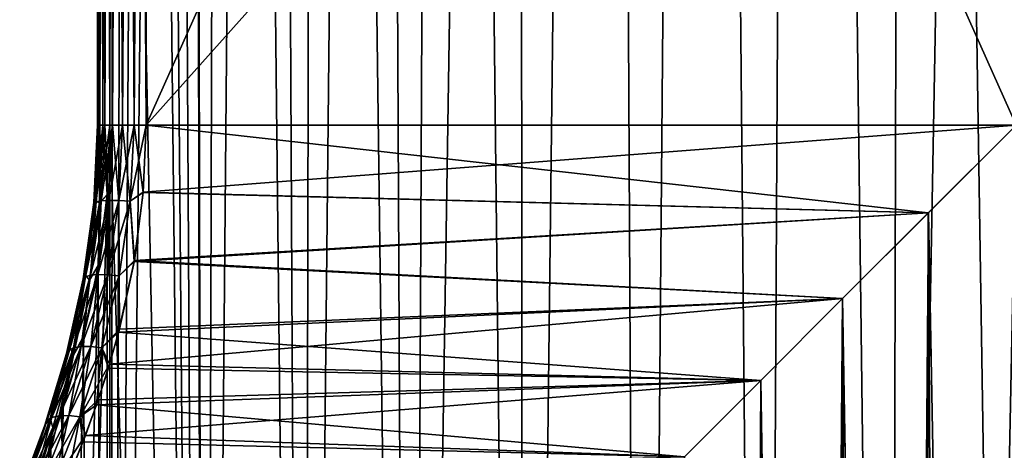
# Model space of a CAD drawing. Header units: millimetres. Extents: x -24 to 50, y -66 to 68.
# Tile 17 of 99: x 8.85 to 14.93, y -37.01 to -34.35. Entities that reach past the tile are written whole.
import ezdxf

# ---------------------------------------------------------------- set-up
doc = ezdxf.new("R2010")
doc.units = ezdxf.units.MM
doc.header["$LTSCALE"] = 65.185185
for name, color, linetype in [('49', 7, 'CONTINUOUS'), ('52', 7, 'CONTINUOUS'), ('53', 7, 'CONTINUOUS'), ('54', 7, 'CONTINUOUS'), ('56', 7, 'CONTINUOUS'), ('57', 7, 'CONTINUOUS'), ('68', 7, 'CONTINUOUS'), ('69', 7, 'CONTINUOUS'), ('70', 7, 'CONTINUOUS')]:
    doc.layers.add(name, color=color, linetype=linetype)

msp = doc.modelspace()

# ---------------------------------------------------------------- linework, layer by layer
at = {"layer": '49', "color": 253, "linetype": 'Continuous', "true_color": 0xaab4c3}
for points in [[(9.3999, -53, -4.9889), (9.4098, -35, -5), (9.462, -4.1808, -5.0577), (9.3999, -53, -4.9889)], [(9.5726, -4.5524, -5.1763), (9.3999, -53, -4.9889), (9.462, -4.1808, -5.0577), (9.5726, -4.5524, -5.1763)], [(9.4098, -23, 5), (9.9924, -53, 5.5833), (9.462, -4.1808, 5.0577), (9.4098, -23, 5)], [(9.4098, -35, -5), (9.4098, -23, -5), (9.462, -4.1808, -5.0577), (9.4098, -35, -5)], [(9.462, -4.1808, 5.0577), (9.9924, -53, 5.5833), (9.5726, -4.5524, 5.1763), (9.462, -4.1808, 5.0577)], [(9.7177, -4.9073, -5.3242), (9.3999, -53, -4.9889), (9.5726, -4.5524, -5.1763), (9.7177, -4.9073, -5.3242)], [(9.5726, -4.5524, 5.1763), (9.9924, -53, 5.5833), (9.7177, -4.9073, 5.3242), (9.5726, -4.5524, 5.1763)], [(9.8991, -5.2419, -5.4982), (9.3999, -53, -4.9889), (9.7177, -4.9073, -5.3242), (9.8991, -5.2419, -5.4982)], [(9.7177, -4.9073, 5.3242), (9.9924, -53, 5.5833), (9.8991, -5.242, 5.4982), (9.7177, -4.9073, 5.3242)], [(9.9924, -50, -5.5833), (9.3999, -53, -4.9889), (9.8991, -5.2419, -5.4982), (9.9924, -50, -5.5833)], [(10.1192, -5.5533, -5.6945), (9.9924, -50, -5.5833), (9.8991, -5.2419, -5.4982), (10.1192, -5.5533, -5.6945)], [(9.8991, -5.242, 5.4982), (9.9924, -53, 5.5833), (9.9924, -50, 5.5833), (9.8991, -5.242, 5.4982)], [(10.1192, -5.5533, 5.6945), (9.8991, -5.242, 5.4982), (9.9924, -50, 5.5833), (10.1192, -5.5533, 5.6945)], [(10.3817, -5.8401, -5.9095), (9.9924, -50, -5.5833), (10.1192, -5.5533, -5.6945), (10.3817, -5.8401, -5.9095)], [(10.6017, -50, 6.075), (10.1192, -5.5533, 5.6945), (9.9924, -50, 5.5833), (10.6017, -50, 6.075)], [(10.3818, -5.8401, 5.9095), (10.1192, -5.5533, 5.6945), (10.6017, -50, 6.075), (10.3818, -5.8401, 5.9095)], [(10.6017, -50, -6.075), (9.9924, -50, -5.5833), (10.3817, -5.8401, -5.9095), (10.6017, -50, -6.075)], [(10.6902, -6.0999, -6.1381), (10.6017, -50, -6.075), (10.3817, -5.8401, -5.9095), (10.6902, -6.0999, -6.1381)], [(10.6902, -6.0999, 6.1381), (10.3818, -5.8401, 5.9095), (10.6017, -50, 6.075), (10.6902, -6.0999, 6.1381)], [(11.0497, -6.3319, -6.3754), (10.6017, -50, -6.075), (10.6902, -6.0999, -6.1381), (11.0497, -6.3319, -6.3754)], [(11.259, -50, 6.5004), (10.6902, -6.0999, 6.1381), (10.6017, -50, 6.075), (11.259, -50, 6.5004)], [(11.0497, -6.3319, 6.3754), (10.6902, -6.0999, 6.1381), (11.259, -50, 6.5004), (11.0497, -6.3319, 6.3754)], [(11.259, -50, -6.5004), (10.6017, -50, -6.075), (11.0497, -6.3319, -6.3754), (11.259, -50, -6.5004)], [(11.465, -6.5344, -6.6146), (11.259, -50, -6.5004), (11.0497, -6.3319, -6.3754), (11.465, -6.5344, -6.6146)], [(11.465, -6.5344, 6.6146), (11.0497, -6.3319, 6.3754), (11.259, -50, 6.5004), (11.465, -6.5344, 6.6146)], [(11.9374, -6.7051, -6.8462), (11.259, -50, -6.5004), (11.465, -6.5344, -6.6146), (11.9374, -6.7051, -6.8462)], [(11.9571, -50, 6.855), (11.465, -6.5344, 6.6146), (11.259, -50, 6.5004), (11.9571, -50, 6.855)], [(11.9374, -6.7051, 6.8462), (11.465, -6.5344, 6.6146), (11.9571, -50, 6.855), (11.9374, -6.7051, 6.8462)], [(11.9571, -50, -6.855), (11.259, -50, -6.5004), (11.9374, -6.7051, -6.8462), (11.9571, -50, -6.855)], [(12.4675, -6.8434, -7.0595), (11.9571, -50, -6.855), (11.9374, -6.7051, -6.8462), (12.4675, -6.8434, -7.0595)], [(12.4674, -6.8434, 7.0595), (11.9374, -6.7051, 6.8462), (11.9571, -50, 6.855), (12.4674, -6.8434, 7.0595)], [(12.6883, -50, -7.1348), (11.9571, -50, -6.855), (12.4675, -6.8434, -7.0595), (12.6883, -50, -7.1348)], [(12.6883, -50, 7.1348), (12.4674, -6.8434, 7.0595), (11.9571, -50, 6.855), (12.6883, -50, 7.1348)], [(13.0514, -6.949, 7.2425), (12.4674, -6.8434, 7.0595), (12.6883, -50, 7.1348), (13.0514, -6.949, 7.2425)], [(13.0515, -6.949, -7.2425), (12.6883, -50, -7.1348), (12.4675, -6.8434, -7.0595), (13.0515, -6.949, -7.2425)], [(13.4447, -50, -7.337), (12.6883, -50, -7.1348), (13.0515, -6.949, -7.2425), (13.4447, -50, -7.337)], [(13.4447, -50, 7.337), (13.0514, -6.949, 7.2425), (12.6883, -50, 7.1348), (13.4447, -50, 7.337)], [(13.6768, -7.0223, 7.3824), (13.0514, -6.949, 7.2425), (13.4447, -50, 7.337), (13.6768, -7.0223, 7.3824)], [(13.6768, -7.0223, -7.3824), (13.4447, -50, -7.337), (13.0515, -6.949, -7.2425), (13.6768, -7.0223, -7.3824)], [(14.2181, -50, -7.4591), (13.4447, -50, -7.337), (13.6768, -7.0223, -7.3824), (14.2181, -50, -7.4591)], [(14.2181, -50, 7.4591), (13.6768, -7.0223, 7.3824), (13.4447, -50, 7.337), (14.2181, -50, 7.4591)], [(14.3303, -7.0651, -7.47), (14.2181, -50, -7.4591), (13.6768, -7.0223, -7.3824), (14.3303, -7.0651, -7.47)], [(14.3303, -7.0651, 7.47), (13.6768, -7.0223, 7.3824), (14.2181, -50, 7.4591), (14.3303, -7.0651, 7.47)], [(15, -7.0792, -7.5), (14.2181, -50, -7.4591), (14.3303, -7.0651, -7.47), (15, -7.0792, -7.5)], [(15, -50, 7.5), (14.3303, -7.0651, 7.47), (14.2181, -50, 7.4591), (15, -50, 7.5)], [(15, -50, -7.5), (14.2181, -50, -7.4591), (15, -7.0792, -7.5), (15, -50, -7.5)], [(15, -7.0792, 7.5), (14.3303, -7.0651, 7.47), (15, -50, 7.5), (15, -7.0792, 7.5)], [(9.4098, -23, 5), (9.4098, -35, 5), (9.9924, -53, 5.5833), (9.4098, -23, 5)], [(9.4098, -35, 5), (9.392, -35.4293, 4.98), (9.3999, -53, 4.9889), (9.4098, -35, 5)], [(9.3921, -35.4271, -4.9802), (9.4098, -35, -5), (9.3999, -53, -4.9889), (9.3921, -35.4271, -4.9802)], [(9.9924, -53, 5.5833), (9.4098, -35, 5), (9.3999, -53, 4.9889), (9.9924, -53, 5.5833)], [(9.3384, -35.8603, -4.919), (9.3921, -35.4271, -4.9802), (8.8776, -53, -4.332), (9.3384, -35.8603, -4.919)], [(8.8776, -53, -4.332), (9.3921, -35.4271, -4.9802), (9.3999, -53, -4.9889), (8.8776, -53, -4.332)], [(9.392, -35.4293, 4.98), (9.3375, -35.866, 4.9179), (9.3999, -53, 4.9889), (9.392, -35.4293, 4.98)], [(9.2489, -36.297, -4.814), (9.3384, -35.8603, -4.919), (8.8776, -53, -4.332), (9.2489, -36.297, -4.814)], [(9.3375, -35.866, 4.9179), (9.2446, -36.3144, 4.8089), (9.3999, -53, 4.9889), (9.3375, -35.866, 4.9179)], [(9.1219, -36.7445, -4.6581), (9.2489, -36.297, -4.814), (8.8776, -53, -4.332), (9.1219, -36.7445, -4.6581)], [(9.2446, -36.3144, 4.8089), (9.1115, -36.7765, 4.6449), (9.3999, -53, 4.9889), (9.2446, -36.3144, 4.8089)], [(9.0444, -36.9718, -4.5586), (9.1219, -36.7445, -4.6581), (8.8776, -53, -4.332), (9.0444, -36.9718, -4.5586)], [(9.1115, -36.7765, 4.6449), (9.03, -37.0116, 4.5397), (9.3999, -53, 4.9889), (9.1115, -36.7765, 4.6449)], [(8.9582, -37.2004, -4.4437), (9.0444, -36.9718, -4.5586), (8.8776, -53, -4.332), (8.9582, -37.2004, -4.4437)]]:
    msp.add_3dface(points, dxfattribs=at)
at = {"layer": '52', "color": 253, "linetype": 'Continuous', "true_color": 0xaab4c3}
for points in [[(9.6334, -23, 4.5), (15, -23, 4.5), (20.3666, -35, 4.5), (9.6334, -23, 4.5)], [(9.6334, -35, 4.5), (9.6334, -23, 4.5), (15, -35, 4.5), (9.6334, -35, 4.5)], [(15, -35, 4.5), (9.6334, -23, 4.5), (20.3666, -35, 4.5), (15, -35, 4.5)]]:
    msp.add_3dface(points, dxfattribs=at)
at = {"layer": '53', "color": 253, "linetype": 'Continuous', "true_color": 0xaab4c3}
for points in [[(9.6151, -35.4164, 4.4807), (9.6334, -35, 4.5), (14.4589, -35.541, 4.4674), (9.6151, -35.4164, 4.4807)], [(9.6153, -35.4143, -4.4809), (15, -35, -4.5), (9.6334, -35, -4.5), (9.6153, -35.4143, -4.4809)], [(15, -35, -4.5), (9.6153, -35.4143, -4.4809), (14.459, -35.541, -4.4674), (15, -35, -4.5)], [(9.6334, -35, 4.5), (15, -35, 4.5), (14.4589, -35.541, 4.4674), (9.6334, -35, 4.5)], [(9.5591, -35.8405, 4.4208), (9.6151, -35.4164, 4.4807), (14.4589, -35.541, 4.4674), (9.5591, -35.8405, 4.4208)], [(9.6153, -35.4143, -4.4809), (9.5601, -35.8346, -4.4219), (14.459, -35.541, -4.4674), (9.6153, -35.4143, -4.4809)], [(13.9304, -36.0697, 4.371), (9.5591, -35.8405, 4.4208), (14.4589, -35.541, 4.4674), (13.9304, -36.0697, 4.371)], [(14.459, -35.541, -4.4674), (9.5601, -35.8346, -4.4219), (13.9304, -36.0697, -4.371), (14.459, -35.541, -4.4674)], [(9.4634, -36.2765, 4.3152), (9.5591, -35.8405, 4.4208), (13.9304, -36.0697, 4.371), (9.4634, -36.2765, 4.3152)], [(9.5601, -35.8346, -4.4219), (9.468, -36.2588, -4.3203), (13.9304, -36.0697, -4.371), (9.5601, -35.8346, -4.4219)], [(9.468, -36.2588, -4.3203), (9.4075, -36.4752, -4.2513), (13.9304, -36.0697, -4.371), (9.468, -36.2588, -4.3203)], [(13.9304, -36.0697, -4.371), (9.4075, -36.4752, -4.2513), (13.4257, -36.5743, -4.2156), (13.9304, -36.0697, -4.371)], [(13.4256, -36.5743, 4.2156), (9.4634, -36.2765, 4.3152), (13.9304, -36.0697, 4.371), (13.4256, -36.5743, 4.2156)], [(9.4001, -36.4997, 4.2427), (9.4634, -36.2765, 4.3152), (13.4256, -36.5743, 4.2156), (9.4001, -36.4997, 4.2427)], [(9.3264, -36.7261, 4.1558), (9.4001, -36.4997, 4.2427), (13.4256, -36.5743, 4.2156), (9.3264, -36.7261, 4.1558)], [(9.4075, -36.4752, -4.2513), (9.3374, -36.6941, -4.1689), (13.4257, -36.5743, -4.2156), (9.4075, -36.4752, -4.2513)], [(9.3374, -36.6941, -4.1689), (9.2579, -36.915, -4.0722), (13.4257, -36.5743, -4.2156), (9.3374, -36.6941, -4.1689)], [(13.4257, -36.5743, -4.2156), (9.2579, -36.915, -4.0722), (12.9545, -37.0455, -4.0082), (13.4257, -36.5743, -4.2156)], [(12.9545, -37.0455, 4.0082), (9.3264, -36.7261, 4.1558), (13.4256, -36.5743, 4.2156), (12.9545, -37.0455, 4.0082)], [(9.2427, -36.9546, 4.0533), (9.3264, -36.7261, 4.1558), (12.9545, -37.0455, 4.0082), (9.2427, -36.9546, 4.0533)], [(9.2579, -36.915, -4.0722), (9.1695, -37.1368, -3.9603), (12.9545, -37.0455, -4.0082), (9.2579, -36.915, -4.0722)], [(9.1497, -37.1837, 3.9346), (9.2427, -36.9546, 4.0533), (12.9545, -37.0455, 4.0082), (9.1497, -37.1837, 3.9346)]]:
    msp.add_3dface(points, dxfattribs=at)
at = {"layer": '54', "color": 253, "linetype": 'Continuous', "true_color": 0xaab4c3}
for points in [[(20.3666, -23, -4.5), (15, -23, -4.5), (9.6334, -35, -4.5), (20.3666, -23, -4.5)], [(15, -35, -4.5), (20.3666, -23, -4.5), (9.6334, -35, -4.5), (15, -35, -4.5)], [(15, -23, -4.5), (9.6334, -23, -4.5), (9.6334, -35, -4.5), (15, -23, -4.5)]]:
    msp.add_3dface(points, dxfattribs=at)
at = {"layer": '56', "color": 253, "linetype": 'Continuous', "true_color": 0xaab4c3}
for points in [[(14.4589, -35.541, 4.4674), (15, -35, 4.5), (14.4126, -64, 4.4615), (14.4589, -35.541, 4.4674)], [(14.4126, -64, 4.4615), (15, -35, 4.5), (15, -64, 4.5), (14.4126, -64, 4.4615)], [(13.9304, -36.0697, 4.371), (14.4589, -35.541, 4.4674), (14.4126, -64, 4.4615), (13.9304, -36.0697, 4.371)], [(13.4256, -36.5743, 4.2156), (13.9304, -36.0697, 4.371), (13.8353, -64, 4.3467), (13.4256, -36.5743, 4.2156)], [(13.8353, -64, 4.3467), (13.9304, -36.0697, 4.371), (14.4126, -64, 4.4615), (13.8353, -64, 4.3467)], [(12.9545, -37.0455, 4.0082), (13.4256, -36.5743, 4.2156), (13.278, -64, 4.1575), (12.9545, -37.0455, 4.0082)], [(13.278, -64, 4.1575), (13.4256, -36.5743, 4.2156), (13.8353, -64, 4.3467), (13.278, -64, 4.1575)]]:
    msp.add_3dface(points, dxfattribs=at)
at = {"layer": '57', "color": 253, "linetype": 'Continuous', "true_color": 0xaab4c3}
for points in [[(15, -35, -4.5), (14.459, -35.541, -4.4674), (14.8554, -57.0052, -4.4977), (15, -35, -4.5)], [(15.1446, -57.0052, -4.4977), (15, -35, -4.5), (14.8554, -57.0052, -4.4977), (15.1446, -57.0052, -4.4977)], [(14.459, -35.541, -4.4674), (13.9304, -36.0697, -4.371), (14.2852, -57.1321, -4.4429), (14.459, -35.541, -4.4674)], [(14.5678, -57.0473, -4.4792), (14.459, -35.541, -4.4674), (14.2852, -57.1321, -4.4429), (14.5678, -57.0473, -4.4792)], [(14.8554, -57.0052, -4.4977), (14.459, -35.541, -4.4674), (14.5678, -57.0473, -4.4792), (14.8554, -57.0052, -4.4977)], [(13.9304, -36.0697, -4.371), (13.4257, -36.5743, -4.2156), (13.7583, -57.4322, -4.3253), (13.9304, -36.0697, -4.371)], [(14.013, -57.2605, -4.3904), (13.9304, -36.0697, -4.371), (13.7583, -57.4322, -4.3253), (14.013, -57.2605, -4.3904)], [(14.2852, -57.1321, -4.4429), (13.9304, -36.0697, -4.371), (14.013, -57.2605, -4.3904), (14.2852, -57.1321, -4.4429)], [(13.4257, -36.5743, -4.2156), (12.9545, -37.0455, -4.0082), (13.338, -57.8874, -4.1818), (13.4257, -36.5743, -4.2156)], [(13.5302, -57.6437, -4.2532), (13.4257, -36.5743, -4.2156), (13.338, -57.8874, -4.1818), (13.5302, -57.6437, -4.2532)], [(13.7583, -57.4322, -4.3253), (13.4257, -36.5743, -4.2156), (13.5302, -57.6437, -4.2532), (13.7583, -57.4322, -4.3253)]]:
    msp.add_3dface(points, dxfattribs=at)
at = {"layer": '68', "color": 253, "linetype": 'Continuous', "true_color": 0xaab4c3}
for points in [[(9.3336, -23, -4.7887), (9.3406, -23, -4.865), (9.3336, -35, -4.7887), (9.3336, -23, -4.7887)], [(9.3336, -35, -4.7887), (9.3406, -23, -4.865), (9.3406, -35, -4.865), (9.3336, -35, -4.7887)], [(9.3463, -23, -4.7132), (9.3336, -23, -4.7887), (9.3463, -35, -4.7132), (9.3463, -23, -4.7132)], [(9.3463, -35, -4.7132), (9.3336, -23, -4.7887), (9.3336, -35, -4.7887), (9.3463, -35, -4.7132)], [(9.3406, -23, -4.865), (9.3665, -23, -4.937), (9.3406, -35, -4.865), (9.3406, -23, -4.865)], [(9.3406, -35, -4.865), (9.3665, -23, -4.937), (9.3665, -35, -4.937), (9.3406, -35, -4.865)], [(9.3776, -23, -4.6434), (9.3463, -23, -4.7132), (9.3776, -35, -4.6434), (9.3776, -23, -4.6434)], [(9.3776, -35, -4.6434), (9.3463, -23, -4.7132), (9.3463, -35, -4.7132), (9.3776, -35, -4.6434)], [(9.4098, -23, -5), (9.4098, -35, -5), (9.3665, -35, -4.937), (9.4098, -23, -5)], [(9.3665, -23, -4.937), (9.4098, -23, -5), (9.3665, -35, -4.937), (9.3665, -23, -4.937)], [(9.4256, -23, -4.5837), (9.3776, -23, -4.6434), (9.4256, -35, -4.5837), (9.4256, -23, -4.5837)], [(9.4256, -35, -4.5837), (9.3776, -23, -4.6434), (9.3776, -35, -4.6434), (9.4256, -35, -4.5837)], [(9.4871, -23, -4.5381), (9.4256, -23, -4.5837), (9.4871, -35, -4.5381), (9.4871, -23, -4.5381)], [(9.4871, -35, -4.5381), (9.4256, -23, -4.5837), (9.4256, -35, -4.5837), (9.4871, -35, -4.5381)], [(9.5581, -23, -4.5096), (9.4871, -23, -4.5381), (9.5581, -35, -4.5096), (9.5581, -23, -4.5096)], [(9.5581, -35, -4.5096), (9.4871, -23, -4.5381), (9.4871, -35, -4.5381), (9.5581, -35, -4.5096)], [(9.6334, -35, -4.5), (9.6334, -23, -4.5), (9.5581, -23, -4.5096), (9.6334, -35, -4.5)], [(9.6334, -35, -4.5), (9.5581, -23, -4.5096), (9.5581, -35, -4.5096), (9.6334, -35, -4.5)]]:
    msp.add_3dface(points, dxfattribs=at)
at = {"layer": '69', "color": 253, "linetype": 'Continuous', "true_color": 0xaab4c3}
for points in [[(9.3463, -35, -4.7132), (9.3336, -35, -4.7887), (9.3111, -35.4777, -4.7649), (9.3463, -35, -4.7132)], [(9.3463, -35, -4.7132), (9.3111, -35.4777, -4.7649), (9.3237, -35.4709, -4.6897), (9.3463, -35, -4.7132)], [(9.3336, -35, -4.7887), (9.3198, -35.4656, -4.8427), (9.3111, -35.4777, -4.7649), (9.3336, -35, -4.7887)], [(9.3198, -35.4656, 4.8427), (9.3406, -35, 4.865), (9.3111, -35.4777, 4.7649), (9.3198, -35.4656, 4.8427)], [(9.3111, -35.4777, 4.7649), (9.3406, -35, 4.865), (9.3336, -35, 4.7887), (9.3111, -35.4777, 4.7649)], [(9.3111, -35.4777, 4.7649), (9.3336, -35, 4.7887), (9.3237, -35.4709, 4.6897), (9.3111, -35.4777, 4.7649)], [(9.3336, -35, -4.7887), (9.3406, -35, -4.865), (9.3198, -35.4656, -4.8427), (9.3336, -35, -4.7887)], [(9.3198, -35.4656, -4.8427), (9.3406, -35, -4.865), (9.3452, -35.4815, -4.9135), (9.3198, -35.4656, -4.8427)], [(9.3452, -35.4815, 4.9135), (9.3665, -35, 4.937), (9.3198, -35.4656, 4.8427), (9.3452, -35.4815, 4.9135)], [(9.3198, -35.4656, 4.8427), (9.3665, -35, 4.937), (9.3406, -35, 4.865), (9.3198, -35.4656, 4.8427)], [(9.3776, -35, -4.6434), (9.3463, -35, -4.7132), (9.3237, -35.4709, -4.6897), (9.3776, -35, -4.6434)], [(9.3776, -35, -4.6434), (9.3237, -35.4709, -4.6897), (9.3548, -35.4664, -4.6199), (9.3776, -35, -4.6434)], [(9.3237, -35.4709, 4.6897), (9.3336, -35, 4.7887), (9.3463, -35, 4.7132), (9.3237, -35.4709, 4.6897)], [(9.3237, -35.4709, 4.6897), (9.3463, -35, 4.7132), (9.3548, -35.4664, 4.6199), (9.3237, -35.4709, 4.6897)], [(9.3406, -35, -4.865), (9.3665, -35, -4.937), (9.3452, -35.4815, -4.9135), (9.3406, -35, -4.865)], [(9.3665, -35, -4.937), (9.3921, -35.4271, -4.9802), (9.3452, -35.4815, -4.9135), (9.3665, -35, -4.937)], [(9.392, -35.4293, 4.98), (9.4098, -35, 5), (9.3452, -35.4815, 4.9135), (9.392, -35.4293, 4.98)], [(9.3452, -35.4815, 4.9135), (9.4098, -35, 5), (9.3665, -35, 4.937), (9.3452, -35.4815, 4.9135)], [(9.3548, -35.4664, 4.6199), (9.3463, -35, 4.7132), (9.3776, -35, 4.6434), (9.3548, -35.4664, 4.6199)], [(9.4256, -35, -4.5837), (9.3776, -35, -4.6434), (9.3548, -35.4664, -4.6199), (9.4256, -35, -4.5837)], [(9.4256, -35, -4.5837), (9.3548, -35.4664, -4.6199), (9.4026, -35.4646, -4.5601), (9.4256, -35, -4.5837)], [(9.3548, -35.4664, 4.6199), (9.3776, -35, 4.6434), (9.4026, -35.4646, 4.5601), (9.3548, -35.4664, 4.6199)], [(9.4098, -35, -5), (9.3921, -35.4271, -4.9802), (9.3665, -35, -4.937), (9.4098, -35, -5)], [(9.4026, -35.4646, 4.5601), (9.3776, -35, 4.6434), (9.4256, -35, 4.5837), (9.4026, -35.4646, 4.5601)], [(9.4871, -35, -4.5381), (9.4256, -35, -4.5837), (9.4026, -35.4646, -4.5601), (9.4871, -35, -4.5381)], [(9.4871, -35, -4.5381), (9.4026, -35.4646, -4.5601), (9.4638, -35.4654, -4.5142), (9.4871, -35, -4.5381)], [(9.4026, -35.4646, 4.5601), (9.4256, -35, 4.5837), (9.4638, -35.4654, 4.5142), (9.4026, -35.4646, 4.5601)], [(9.4638, -35.4654, 4.5142), (9.4256, -35, 4.5837), (9.4871, -35, 4.5381), (9.4638, -35.4654, 4.5142)], [(9.5581, -35, -4.5096), (9.4871, -35, -4.5381), (9.4638, -35.4654, -4.5142), (9.5581, -35, -4.5096)], [(9.5581, -35, -4.5096), (9.4638, -35.4654, -4.5142), (9.5346, -35.469, -4.4852), (9.5581, -35, -4.5096)], [(9.4638, -35.4654, 4.5142), (9.4871, -35, 4.5381), (9.5346, -35.469, 4.4852), (9.4638, -35.4654, 4.5142)], [(9.5346, -35.469, 4.4852), (9.4871, -35, 4.5381), (9.5581, -35, 4.5096), (9.5346, -35.469, 4.4852)], [(9.6151, -35.4164, 4.4807), (9.5346, -35.469, 4.4852), (9.5581, -35, 4.5096), (9.6151, -35.4164, 4.4807)], [(9.6153, -35.4143, -4.4809), (9.6334, -35, -4.5), (9.5346, -35.469, -4.4852), (9.6153, -35.4143, -4.4809)], [(9.6334, -35, -4.5), (9.5581, -35, -4.5096), (9.5346, -35.469, -4.4852), (9.6334, -35, -4.5)], [(9.6334, -35, 4.5), (9.6151, -35.4164, 4.4807), (9.5581, -35, 4.5096), (9.6334, -35, 4.5)], [(9.5601, -35.8346, -4.4219), (9.6153, -35.4143, -4.4809), (9.5346, -35.469, -4.4852), (9.5601, -35.8346, -4.4219)], [(9.6151, -35.4164, 4.4807), (9.5591, -35.8405, 4.4208), (9.5346, -35.469, 4.4852), (9.6151, -35.4164, 4.4807)], [(9.3111, -35.4777, -4.7649), (9.2454, -35.9489, -4.6941), (9.3237, -35.4709, -4.6897), (9.3111, -35.4777, -4.7649)], [(9.3237, -35.4709, -4.6897), (9.2454, -35.9489, -4.6941), (9.2578, -35.9353, -4.6198), (9.3237, -35.4709, -4.6897)], [(9.2454, -35.9489, 4.6941), (9.2594, -35.9253, 4.7764), (9.3111, -35.4777, 4.7649), (9.2454, -35.9489, 4.6941)], [(9.3111, -35.4777, -4.7649), (9.2594, -35.9254, -4.7764), (9.2454, -35.9489, -4.6941), (9.3111, -35.4777, -4.7649)], [(9.2454, -35.9489, 4.6941), (9.3111, -35.4777, 4.7649), (9.2578, -35.9353, 4.6198), (9.2454, -35.9489, 4.6941)], [(9.3237, -35.4709, -4.6897), (9.2578, -35.9353, -4.6198), (9.3548, -35.4664, -4.6199), (9.3237, -35.4709, -4.6897)], [(9.3548, -35.4664, -4.6199), (9.2578, -35.9353, -4.6198), (9.2887, -35.9261, -4.5503), (9.3548, -35.4664, -4.6199)], [(9.2578, -35.9353, 4.6198), (9.3111, -35.4777, 4.7649), (9.3237, -35.4709, 4.6897), (9.2578, -35.9353, 4.6198)], [(9.2578, -35.9353, 4.6198), (9.3237, -35.4709, 4.6897), (9.2887, -35.9261, 4.5503), (9.2578, -35.9353, 4.6198)], [(9.2594, -35.9253, 4.7764), (9.3452, -35.4815, 4.9135), (9.3198, -35.4656, 4.8427), (9.2594, -35.9253, 4.7764)], [(9.2594, -35.9253, 4.7764), (9.3198, -35.4656, 4.8427), (9.3111, -35.4777, 4.7649), (9.2594, -35.9253, 4.7764)], [(9.3198, -35.4656, -4.8427), (9.2594, -35.9254, -4.7764), (9.3111, -35.4777, -4.7649), (9.3198, -35.4656, -4.8427)], [(9.2594, -35.9254, -4.7764), (9.3198, -35.4656, -4.8427), (9.3452, -35.4815, -4.9135), (9.2594, -35.9254, -4.7764)], [(9.3548, -35.4664, -4.6199), (9.2887, -35.9261, -4.5503), (9.4026, -35.4646, -4.5601), (9.3548, -35.4664, -4.6199)], [(9.4026, -35.4646, -4.5601), (9.2887, -35.9261, -4.5503), (9.3359, -35.922, -4.4902), (9.4026, -35.4646, -4.5601)], [(9.2887, -35.9261, 4.5503), (9.3237, -35.4709, 4.6897), (9.3548, -35.4664, 4.6199), (9.2887, -35.9261, 4.5503)], [(9.2887, -35.9261, 4.5503), (9.3548, -35.4664, 4.6199), (9.3359, -35.922, 4.4902), (9.2887, -35.9261, 4.5503)], [(9.3359, -35.922, 4.4902), (9.3548, -35.4664, 4.6199), (9.4026, -35.4646, 4.5601), (9.3359, -35.922, 4.4902)], [(9.4026, -35.4646, -4.5601), (9.3359, -35.922, -4.4902), (9.4638, -35.4654, -4.5142), (9.4026, -35.4646, -4.5601)], [(9.3359, -35.922, 4.4902), (9.4026, -35.4646, 4.5601), (9.3964, -35.9231, 4.4433), (9.3359, -35.922, 4.4902)], [(9.4638, -35.4654, -4.5142), (9.3359, -35.922, -4.4902), (9.3964, -35.9231, -4.4433), (9.4638, -35.4654, -4.5142)], [(9.3375, -35.866, 4.9179), (9.392, -35.4293, 4.98), (9.3452, -35.4815, 4.9135), (9.3375, -35.866, 4.9179)], [(9.3921, -35.4271, -4.9802), (9.3384, -35.8603, -4.919), (9.3452, -35.4815, -4.9135), (9.3921, -35.4271, -4.9802)], [(9.3964, -35.9231, 4.4433), (9.4026, -35.4646, 4.5601), (9.4638, -35.4654, 4.5142), (9.3964, -35.9231, 4.4433)], [(9.4638, -35.4654, -4.5142), (9.3964, -35.9231, -4.4433), (9.5346, -35.469, -4.4852), (9.4638, -35.4654, -4.5142)], [(9.3964, -35.9231, 4.4433), (9.4638, -35.4654, 4.5142), (9.4663, -35.9294, 4.4128), (9.3964, -35.9231, 4.4433)], [(9.5346, -35.469, -4.4852), (9.3964, -35.9231, -4.4433), (9.4663, -35.9294, -4.4128), (9.5346, -35.469, -4.4852)], [(9.4663, -35.9294, 4.4128), (9.4638, -35.4654, 4.5142), (9.5346, -35.469, 4.4852), (9.4663, -35.9294, 4.4128)], [(9.5591, -35.8405, 4.4208), (9.4663, -35.9294, 4.4128), (9.5346, -35.469, 4.4852), (9.5591, -35.8405, 4.4208)], [(9.5601, -35.8346, -4.4219), (9.5346, -35.469, -4.4852), (9.4663, -35.9294, -4.4128), (9.5601, -35.8346, -4.4219)], [(9.2829, -35.9564, 4.8437), (9.3452, -35.4815, 4.9135), (9.2594, -35.9253, 4.7764), (9.2829, -35.9564, 4.8437)], [(9.2829, -35.9564, -4.8437), (9.2594, -35.9254, -4.7764), (9.3452, -35.4815, -4.9135), (9.2829, -35.9564, -4.8437)], [(9.3384, -35.8603, -4.919), (9.2829, -35.9564, -4.8437), (9.3452, -35.4815, -4.9135), (9.3384, -35.8603, -4.919)], [(9.2829, -35.9564, 4.8437), (9.3375, -35.866, 4.9179), (9.3452, -35.4815, 4.9135), (9.2829, -35.9564, 4.8437)], [(9.5591, -35.8405, 4.4208), (9.4634, -36.2765, 4.3152), (9.4663, -35.9294, 4.4128), (9.5591, -35.8405, 4.4208)], [(9.468, -36.2588, -4.3203), (9.5601, -35.8346, -4.4219), (9.4663, -35.9294, -4.4128), (9.468, -36.2588, -4.3203)], [(9.2446, -36.3144, 4.8089), (9.3375, -35.866, 4.9179), (9.2829, -35.9564, 4.8437), (9.2446, -36.3144, 4.8089)], [(9.3384, -35.8603, -4.919), (9.2489, -36.297, -4.814), (9.2829, -35.9564, -4.8437), (9.3384, -35.8603, -4.919)], [(9.2454, -35.9489, -4.6941), (9.1421, -36.4079, -4.5777), (9.2578, -35.9353, -4.6198), (9.2454, -35.9489, -4.6941)], [(9.2578, -35.9353, -4.6198), (9.1421, -36.4079, -4.5777), (9.1543, -36.3876, -4.5049), (9.2578, -35.9353, -4.6198)], [(9.1421, -36.4079, 4.5777), (9.164, -36.3739, 4.6675), (9.2454, -35.9489, 4.6941), (9.1421, -36.4079, 4.5777)], [(9.2454, -35.9489, -4.6941), (9.164, -36.3739, -4.6674), (9.1421, -36.4079, -4.5777), (9.2454, -35.9489, -4.6941)], [(9.1421, -36.4079, 4.5777), (9.2454, -35.9489, 4.6941), (9.1543, -36.3876, 4.5049), (9.1421, -36.4079, 4.5777)], [(9.2578, -35.9353, -4.6198), (9.1543, -36.3876, -4.5049), (9.2887, -35.9261, -4.5503), (9.2578, -35.9353, -4.6198)], [(9.2887, -35.9261, -4.5503), (9.1543, -36.3876, -4.5049), (9.1847, -36.3733, -4.4361), (9.2887, -35.9261, -4.5503)], [(9.1543, -36.3876, 4.5049), (9.2454, -35.9489, 4.6941), (9.2578, -35.9353, 4.6198), (9.1543, -36.3876, 4.5049)], [(9.1543, -36.3876, 4.5049), (9.2578, -35.9353, 4.6198), (9.1847, -36.3733, 4.4361), (9.1543, -36.3876, 4.5049)], [(9.164, -36.3739, 4.6675), (9.2829, -35.9564, 4.8437), (9.2594, -35.9253, 4.7764), (9.164, -36.3739, 4.6675)], [(9.164, -36.3739, 4.6675), (9.2594, -35.9253, 4.7764), (9.2454, -35.9489, 4.6941), (9.164, -36.3739, 4.6675)], [(9.2594, -35.9254, -4.7764), (9.164, -36.3739, -4.6674), (9.2454, -35.9489, -4.6941), (9.2594, -35.9254, -4.7764)], [(9.164, -36.3739, -4.6674), (9.2594, -35.9254, -4.7764), (9.2829, -35.9564, -4.8437), (9.164, -36.3739, -4.6674)], [(9.1847, -36.419, 4.7291), (9.2829, -35.9564, 4.8437), (9.164, -36.3739, 4.6675), (9.1847, -36.419, 4.7291)], [(9.1847, -36.419, -4.7291), (9.164, -36.3739, -4.6674), (9.2829, -35.9564, -4.8437), (9.1847, -36.419, -4.7291)], [(9.2887, -35.9261, -4.5503), (9.1847, -36.3733, -4.4361), (9.3359, -35.922, -4.4902), (9.2887, -35.9261, -4.5503)], [(9.3359, -35.922, -4.4902), (9.1847, -36.3733, -4.4361), (9.2312, -36.3661, -4.3757), (9.3359, -35.922, -4.4902)], [(9.1847, -36.3733, 4.4361), (9.2578, -35.9353, 4.6198), (9.2887, -35.9261, 4.5503), (9.1847, -36.3733, 4.4361)], [(9.1847, -36.3733, 4.4361), (9.2887, -35.9261, 4.5503), (9.2312, -36.3661, 4.3757), (9.1847, -36.3733, 4.4361)], [(9.2489, -36.297, -4.814), (9.1847, -36.419, -4.7291), (9.2829, -35.9564, -4.8437), (9.2489, -36.297, -4.814)], [(9.1847, -36.419, 4.7291), (9.2446, -36.3144, 4.8089), (9.2829, -35.9564, 4.8437), (9.1847, -36.419, 4.7291)], [(9.2312, -36.3661, 4.3757), (9.2887, -35.9261, 4.5503), (9.3359, -35.922, 4.4902), (9.2312, -36.3661, 4.3757)], [(9.3359, -35.922, -4.4902), (9.2312, -36.3661, -4.3757), (9.3964, -35.9231, -4.4433), (9.3359, -35.922, -4.4902)], [(9.2312, -36.3661, 4.3757), (9.3359, -35.922, 4.4902), (9.2908, -36.3664, 4.3277), (9.2312, -36.3661, 4.3757)], [(9.3964, -35.9231, -4.4433), (9.2312, -36.3661, -4.3757), (9.2908, -36.3664, -4.3277), (9.3964, -35.9231, -4.4433)], [(9.2908, -36.3664, 4.3277), (9.3359, -35.922, 4.4902), (9.3964, -35.9231, 4.4433), (9.2908, -36.3664, 4.3277)], [(9.3964, -35.9231, -4.4433), (9.2908, -36.3664, -4.3277), (9.4663, -35.9294, -4.4128), (9.3964, -35.9231, -4.4433)], [(9.2908, -36.3664, 4.3277), (9.3964, -35.9231, 4.4433), (9.3597, -36.3742, 4.2952), (9.2908, -36.3664, 4.3277)], [(9.4663, -35.9294, -4.4128), (9.2908, -36.3664, -4.3277), (9.3597, -36.3742, -4.2952), (9.4663, -35.9294, -4.4128)], [(9.3597, -36.3742, 4.2952), (9.3964, -35.9231, 4.4433), (9.4663, -35.9294, 4.4128), (9.3597, -36.3742, 4.2952)], [(9.4634, -36.2765, 4.3152), (9.3597, -36.3742, 4.2952), (9.4663, -35.9294, 4.4128), (9.4634, -36.2765, 4.3152)], [(9.468, -36.2588, -4.3203), (9.4663, -35.9294, -4.4128), (9.3597, -36.3742, -4.2952), (9.468, -36.2588, -4.3203)], [(9.4075, -36.4752, -4.2513), (9.468, -36.2588, -4.3203), (9.3597, -36.3742, -4.2952), (9.4075, -36.4752, -4.2513)], [(9.1115, -36.7765, 4.6449), (9.2446, -36.3144, 4.8089), (9.1847, -36.419, 4.7291), (9.1115, -36.7765, 4.6449)], [(9.2489, -36.297, -4.814), (9.1219, -36.7445, -4.6581), (9.1847, -36.419, -4.7291), (9.2489, -36.297, -4.814)], [(9.4634, -36.2765, 4.3152), (9.4001, -36.4997, 4.2427), (9.3597, -36.3742, 4.2952), (9.4634, -36.2765, 4.3152)], [(9.1421, -36.4079, -4.5777), (9.0086, -36.8502, -4.4177), (9.1543, -36.3876, -4.5049), (9.1421, -36.4079, -4.5777)], [(9.1543, -36.3876, -4.5049), (9.0086, -36.8502, -4.4177), (9.0206, -36.8232, -4.3471), (9.1543, -36.3876, -4.5049)], [(9.1543, -36.3876, -4.5049), (9.0206, -36.8232, -4.3471), (9.1847, -36.3733, -4.4361), (9.1543, -36.3876, -4.5049)], [(9.1847, -36.3733, -4.4361), (9.0206, -36.8232, -4.3471), (9.0505, -36.8035, -4.2795), (9.1847, -36.3733, -4.4361)], [(9.0206, -36.8232, 4.3471), (9.1421, -36.4079, 4.5777), (9.1543, -36.3876, 4.5049), (9.0206, -36.8232, 4.3471)], [(9.0206, -36.8232, 4.3471), (9.1543, -36.3876, 4.5049), (9.0505, -36.8035, 4.2795), (9.0206, -36.8232, 4.3471)], [(9.164, -36.3739, -4.6674), (9.0398, -36.8072, -4.5176), (9.1421, -36.4079, -4.5777), (9.164, -36.3739, -4.6674)], [(9.0398, -36.8072, -4.5176), (9.164, -36.3739, -4.6674), (9.1847, -36.419, -4.7291), (9.0398, -36.8072, -4.5176)], [(9.0399, -36.8071, 4.5177), (9.1847, -36.419, 4.7291), (9.164, -36.3739, 4.6675), (9.0399, -36.8071, 4.5177)], [(9.0399, -36.8071, 4.5177), (9.164, -36.3739, 4.6675), (9.1421, -36.4079, 4.5777), (9.0399, -36.8071, 4.5177)], [(9.1847, -36.3733, -4.4361), (9.0505, -36.8035, -4.2795), (9.2312, -36.3661, -4.3757), (9.1847, -36.3733, -4.4361)], [(9.2312, -36.3661, -4.3757), (9.0505, -36.8035, -4.2795), (9.0963, -36.7925, -4.2191), (9.2312, -36.3661, -4.3757)], [(9.0505, -36.8035, 4.2795), (9.1543, -36.3876, 4.5049), (9.1847, -36.3733, 4.4361), (9.0505, -36.8035, 4.2795)], [(9.0505, -36.8035, 4.2795), (9.1847, -36.3733, 4.4361), (9.0963, -36.7925, 4.2191), (9.0505, -36.8035, 4.2795)], [(9.0963, -36.7925, 4.2191), (9.1847, -36.3733, 4.4361), (9.2312, -36.3661, 4.3757), (9.0963, -36.7925, 4.2191)], [(9.2312, -36.3661, -4.3757), (9.0963, -36.7925, -4.2191), (9.2908, -36.3664, -4.3277), (9.2312, -36.3661, -4.3757)], [(9.0963, -36.7925, 4.2191), (9.2312, -36.3661, 4.3757), (9.1551, -36.7908, 4.1701), (9.0963, -36.7925, 4.2191)], [(9.2908, -36.3664, -4.3277), (9.0963, -36.7925, -4.2191), (9.1551, -36.7908, -4.1701), (9.2908, -36.3664, -4.3277)], [(9.1551, -36.7908, 4.1701), (9.2312, -36.3661, 4.3757), (9.2908, -36.3664, 4.3277), (9.1551, -36.7908, 4.1701)], [(9.2908, -36.3664, -4.3277), (9.1551, -36.7908, -4.1701), (9.3597, -36.3742, -4.2952), (9.2908, -36.3664, -4.3277)], [(9.1551, -36.7908, 4.1701), (9.2908, -36.3664, 4.3277), (9.2229, -36.7986, 4.1355), (9.1551, -36.7908, 4.1701)], [(9.3597, -36.3742, -4.2952), (9.1551, -36.7908, -4.1701), (9.2229, -36.7986, -4.1355), (9.3597, -36.3742, -4.2952)], [(9.2229, -36.7986, 4.1355), (9.2908, -36.3664, 4.3277), (9.3597, -36.3742, 4.2952), (9.2229, -36.7986, 4.1355)], [(9.3264, -36.7261, 4.1558), (9.2229, -36.7986, 4.1355), (9.3597, -36.3742, 4.2952), (9.3264, -36.7261, 4.1558)], [(9.4075, -36.4752, -4.2513), (9.3597, -36.3742, -4.2952), (9.2229, -36.7986, -4.1355), (9.4075, -36.4752, -4.2513)], [(9.4001, -36.4997, 4.2427), (9.3264, -36.7261, 4.1558), (9.3597, -36.3742, 4.2952), (9.4001, -36.4997, 4.2427)], [(9.0086, -36.8502, 4.4177), (9.0399, -36.8071, 4.5177), (9.1421, -36.4079, 4.5777), (9.0086, -36.8502, 4.4177)], [(9.1421, -36.4079, -4.5777), (9.0398, -36.8072, -4.5176), (9.0086, -36.8502, -4.4177), (9.1421, -36.4079, -4.5777)], [(9.0086, -36.8502, 4.4177), (9.1421, -36.4079, 4.5777), (9.0206, -36.8232, 4.3471), (9.0086, -36.8502, 4.4177)], [(9.0575, -36.8648, -4.5719), (9.0398, -36.8072, -4.5176), (9.1847, -36.419, -4.7291), (9.0575, -36.8648, -4.5719)], [(9.0574, -36.8649, 4.5719), (9.1847, -36.419, 4.7291), (9.0399, -36.8071, 4.5177), (9.0574, -36.8649, 4.5719)], [(9.0574, -36.8649, 4.5719), (9.1115, -36.7765, 4.6449), (9.1847, -36.419, 4.7291), (9.0574, -36.8649, 4.5719)], [(9.1219, -36.7445, -4.6581), (9.0575, -36.8648, -4.5719), (9.1847, -36.419, -4.7291), (9.1219, -36.7445, -4.6581)], [(9.3374, -36.6941, -4.1689), (9.4075, -36.4752, -4.2513), (9.2229, -36.7986, -4.1355), (9.3374, -36.6941, -4.1689)], [(9.1219, -36.7445, -4.6581), (9.0444, -36.9718, -4.5586), (9.0575, -36.8648, -4.5719), (9.1219, -36.7445, -4.6581)], [(9.2579, -36.915, -4.0722), (9.3374, -36.6941, -4.1689), (9.2229, -36.7986, -4.1355), (9.2579, -36.915, -4.0722)], [(9.3264, -36.7261, 4.1558), (9.2427, -36.9546, 4.0533), (9.2229, -36.7986, 4.1355), (9.3264, -36.7261, 4.1558)], [(9.0206, -36.8232, -4.3471), (8.8647, -37.239, -4.1485), (9.0505, -36.8035, -4.2795), (9.0206, -36.8232, -4.3471)], [(9.0505, -36.8035, -4.2795), (8.8647, -37.239, -4.1485), (8.8942, -37.2136, -4.0826), (9.0505, -36.8035, -4.2795)], [(9.0398, -36.8072, -4.5176), (8.8941, -37.222, -4.3289), (9.0086, -36.8502, -4.4177), (9.0398, -36.8072, -4.5176)], [(8.8941, -37.222, -4.3289), (9.0398, -36.8072, -4.5176), (9.0575, -36.8648, -4.5719), (8.8941, -37.222, -4.3289)], [(9.0505, -36.8035, -4.2795), (8.8942, -37.2136, -4.0826), (9.0963, -36.7925, -4.2191), (9.0505, -36.8035, -4.2795)], [(9.0963, -36.7925, -4.2191), (8.8942, -37.2136, -4.0826), (8.9395, -37.198, -4.0229), (9.0963, -36.7925, -4.2191)], [(8.8942, -37.2136, 4.0826), (9.0206, -36.8232, 4.3471), (9.0505, -36.8035, 4.2795), (8.8942, -37.2136, 4.0826)], [(8.8942, -37.2136, 4.0826), (9.0505, -36.8035, 4.2795), (8.9395, -37.198, 4.0229), (8.8942, -37.2136, 4.0826)], [(8.8942, -37.2219, 4.329), (9.0574, -36.8649, 4.5719), (9.0399, -36.8071, 4.5177), (8.8942, -37.2219, 4.329)], [(8.8942, -37.2219, 4.329), (9.0399, -36.8071, 4.5177), (9.0086, -36.8502, 4.4177), (8.8942, -37.2219, 4.329)], [(9.0963, -36.7925, -4.2191), (8.9395, -37.198, -4.0229), (9.1551, -36.7908, -4.1701), (9.0963, -36.7925, -4.2191)], [(9.1551, -36.7908, -4.1701), (8.9395, -37.198, -4.0229), (8.9975, -37.1933, -3.9732), (9.1551, -36.7908, -4.1701)], [(8.9395, -37.198, 4.0229), (9.0505, -36.8035, 4.2795), (9.0963, -36.7925, 4.2191), (8.9395, -37.198, 4.0229)], [(8.9395, -37.198, 4.0229), (9.0963, -36.7925, 4.2191), (8.9975, -37.1933, 3.9732), (8.9395, -37.198, 4.0229)], [(8.9975, -37.1933, 3.9732), (9.0963, -36.7925, 4.2191), (9.1551, -36.7908, 4.1701), (8.9975, -37.1933, 3.9732)], [(9.1551, -36.7908, -4.1701), (8.9975, -37.1933, -3.9732), (9.2229, -36.7986, -4.1355), (9.1551, -36.7908, -4.1701)], [(8.9975, -37.1933, 3.9732), (9.1551, -36.7908, 4.1701), (9.0645, -37.1997, 3.9368), (8.9975, -37.1933, 3.9732)], [(9.2229, -36.7986, -4.1355), (8.9975, -37.1933, -3.9732), (9.0646, -37.1997, -3.9368), (9.2229, -36.7986, -4.1355)], [(9.03, -37.0116, 4.5397), (9.1115, -36.7765, 4.6449), (9.0574, -36.8649, 4.5719), (9.03, -37.0116, 4.5397)], [(9.0645, -37.1997, 3.9368), (9.1551, -36.7908, 4.1701), (9.2229, -36.7986, 4.1355), (9.0645, -37.1997, 3.9368)], [(9.1497, -37.1837, 3.9346), (9.0645, -37.1997, 3.9368), (9.2229, -36.7986, 4.1355), (9.1497, -37.1837, 3.9346)], [(9.2579, -36.915, -4.0722), (9.2229, -36.7986, -4.1355), (9.0646, -37.1997, -3.9368), (9.2579, -36.915, -4.0722)], [(9.2427, -36.9546, 4.0533), (9.1497, -37.1837, 3.9346), (9.2229, -36.7986, 4.1355), (9.2427, -36.9546, 4.0533)], [(9.0086, -36.8502, -4.4177), (8.8528, -37.2725, -4.2163), (9.0206, -36.8232, -4.3471), (9.0086, -36.8502, -4.4177)], [(9.0206, -36.8232, -4.3471), (8.8528, -37.2725, -4.2163), (8.8647, -37.239, -4.1485), (9.0206, -36.8232, -4.3471)], [(8.8528, -37.2726, 4.2163), (8.8942, -37.2219, 4.329), (9.0086, -36.8502, 4.4177), (8.8528, -37.2726, 4.2163)], [(9.0086, -36.8502, -4.4177), (8.8941, -37.222, -4.3289), (8.8528, -37.2725, -4.2163), (9.0086, -36.8502, -4.4177)], [(8.8528, -37.2726, 4.2163), (9.0086, -36.8502, 4.4177), (8.8647, -37.239, 4.1485), (8.8528, -37.2726, 4.2163)], [(8.8647, -37.239, 4.1485), (9.0086, -36.8502, 4.4177), (9.0206, -36.8232, 4.3471), (8.8647, -37.239, 4.1485)], [(8.8647, -37.239, 4.1485), (9.0206, -36.8232, 4.3471), (8.8942, -37.2136, 4.0826), (8.8647, -37.239, 4.1485)], [(8.9084, -37.2908, -4.3742), (8.8941, -37.222, -4.3289), (9.0575, -36.8648, -4.5719), (8.9084, -37.2908, -4.3742)], [(8.9084, -37.2908, 4.3742), (9.0574, -36.8649, 4.5719), (8.8942, -37.2219, 4.329), (8.9084, -37.2908, 4.3742)], [(8.9582, -37.2004, -4.4437), (8.9084, -37.2908, -4.3742), (9.0575, -36.8648, -4.5719), (8.9582, -37.2004, -4.4437)], [(8.9084, -37.2908, 4.3742), (9.03, -37.0116, 4.5397), (9.0574, -36.8649, 4.5719), (8.9084, -37.2908, 4.3742)], [(9.0444, -36.9718, -4.5586), (8.9582, -37.2004, -4.4437), (9.0575, -36.8648, -4.5719), (9.0444, -36.9718, -4.5586)], [(9.1695, -37.1368, -3.9603), (9.2579, -36.915, -4.0722), (9.0646, -37.1997, -3.9368), (9.1695, -37.1368, -3.9603)]]:
    msp.add_3dface(points, dxfattribs=at)
at = {"layer": '70', "color": 253, "linetype": 'Continuous', "true_color": 0xaab4c3}
for points in [[(9.3406, -23, 4.865), (9.3336, -23, 4.7887), (9.3406, -35, 4.865), (9.3406, -23, 4.865)], [(9.3336, -23, 4.7887), (9.3463, -23, 4.7132), (9.3336, -35, 4.7887), (9.3336, -23, 4.7887)], [(9.3406, -35, 4.865), (9.3336, -23, 4.7887), (9.3336, -35, 4.7887), (9.3406, -35, 4.865)], [(9.3336, -35, 4.7887), (9.3463, -23, 4.7132), (9.3463, -35, 4.7132), (9.3336, -35, 4.7887)], [(9.3665, -23, 4.937), (9.3406, -23, 4.865), (9.3665, -35, 4.937), (9.3665, -23, 4.937)], [(9.3665, -35, 4.937), (9.3406, -23, 4.865), (9.3406, -35, 4.865), (9.3665, -35, 4.937)], [(9.3463, -23, 4.7132), (9.3776, -23, 4.6434), (9.3463, -35, 4.7132), (9.3463, -23, 4.7132)], [(9.3463, -35, 4.7132), (9.3776, -23, 4.6434), (9.3776, -35, 4.6434), (9.3463, -35, 4.7132)], [(9.4098, -35, 5), (9.4098, -23, 5), (9.3665, -23, 4.937), (9.4098, -35, 5)], [(9.4098, -35, 5), (9.3665, -23, 4.937), (9.3665, -35, 4.937), (9.4098, -35, 5)], [(9.3776, -23, 4.6434), (9.4256, -23, 4.5837), (9.3776, -35, 4.6434), (9.3776, -23, 4.6434)], [(9.3776, -35, 4.6434), (9.4256, -23, 4.5837), (9.4256, -35, 4.5837), (9.3776, -35, 4.6434)], [(9.4256, -23, 4.5837), (9.4871, -23, 4.5381), (9.4256, -35, 4.5837), (9.4256, -23, 4.5837)], [(9.4256, -35, 4.5837), (9.4871, -23, 4.5381), (9.4871, -35, 4.5381), (9.4256, -35, 4.5837)], [(9.4871, -23, 4.5381), (9.5581, -23, 4.5096), (9.4871, -35, 4.5381), (9.4871, -23, 4.5381)], [(9.4871, -35, 4.5381), (9.5581, -23, 4.5096), (9.5581, -35, 4.5096), (9.4871, -35, 4.5381)], [(9.6334, -23, 4.5), (9.6334, -35, 4.5), (9.5581, -35, 4.5096), (9.6334, -23, 4.5)], [(9.5581, -23, 4.5096), (9.6334, -23, 4.5), (9.5581, -35, 4.5096), (9.5581, -23, 4.5096)]]:
    msp.add_3dface(points, dxfattribs=at)

doc.saveas('drawing.dxf')
